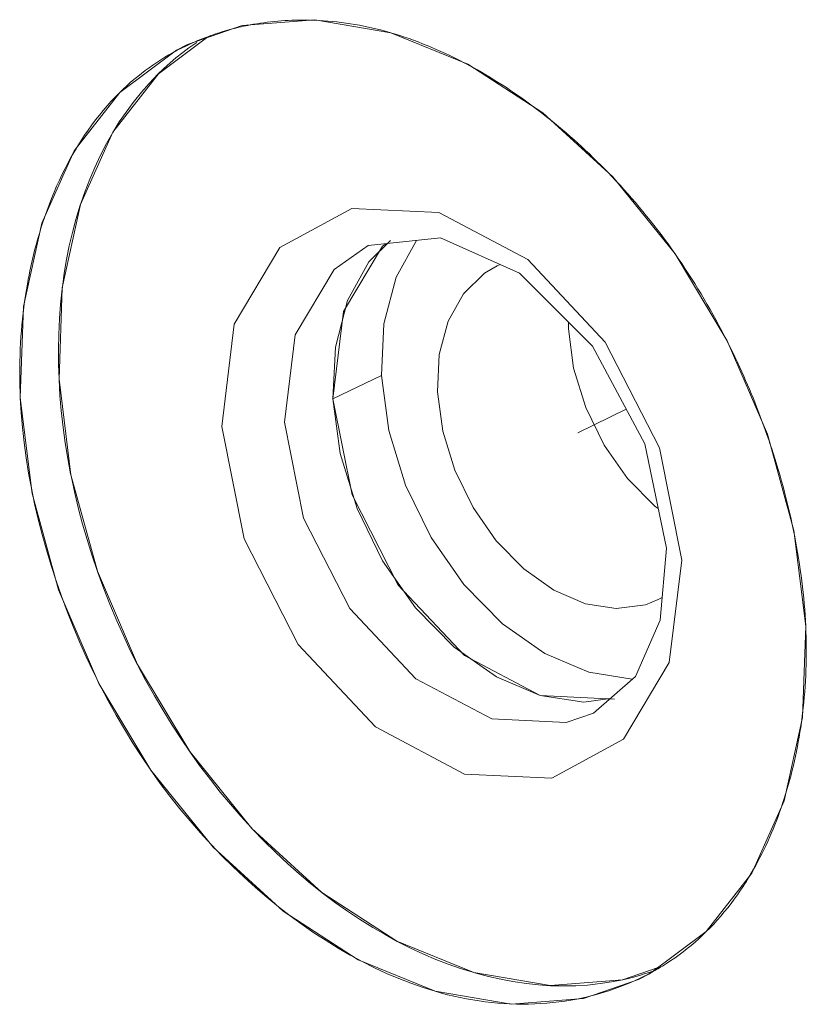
# Model space of a CAD drawing. Header units: millimetres. Extents: x 3925 to 5043, y -86 to 778.
# Tile 85 of 256: x 4538.07 to 4539.4, y 122.69 to 124.35. Entities that reach past the tile are written whole.
import ezdxf

# ---------------------------------------------------------------- set-up
doc = ezdxf.new("R2010")
doc.units = ezdxf.units.MM
doc.header["$LTSCALE"] = 46.255
for name, color, linetype in [('11_190F4G00BDXF_CONTINUOUS_LINE', 7, 'CONTINUOUS'), ('H30-IO-SHIELDXF_CONTINUOUS_LINE', 7, 'CONTINUOUS'), ('H30K-IO-LABEDXF_CONTINUOUS_LINE', 7, 'CONTINUOUS'), ('H30K-REAR-CODXF_CONTINUOUS_LINE', 7, 'CONTINUOUS'), ('LABEL-IO-H30DXF_CONTINUOUS_LINE', 7, 'CONTINUOUS')]:
    doc.layers.add(name, color=color, linetype=linetype)

msp = doc.modelspace()

# ---------------------------------------------------------------- linework, layer by layer
at = {"layer": '11_190F4G00BDXF_CONTINUOUS_LINE', "color": 7, "linetype": 'Continuous', "lineweight": 0}
for p, q in [((4538.8802, 123.9412), (4538.8752, 123.9392)), ((4538.995, 123.8326), (4538.9955, 123.8438)), ((4539.0925, 123.6971), (4539.0108, 123.6577)), ((4539.1465, 123.3762), (4539.1529, 123.38))]:
    msp.add_line(p, q, dxfattribs=at)
for points in [[(4538.8752, 123.9392), (4538.8536, 123.9265), (4538.8183, 123.892), (4538.7924, 123.8454), (4538.7776, 123.7892), (4538.7745, 123.7264)], [(4539.0949, 123.5805), (4539.0554, 123.6367), (4539.0244, 123.6999), (4539.0039, 123.7664), (4538.995, 123.8326)], [(4538.7745, 123.7264), (4538.7834, 123.6605), (4538.8037, 123.5944), (4538.8344, 123.5316), (4538.8735, 123.4754), (4538.9199, 123.4279), (4538.9708, 123.3919), (4539.0237, 123.3693), (4539.0758, 123.3611), (4539.1248, 123.3677), (4539.1465, 123.3762)], [(4539.1463, 123.5297), (4539.1413, 123.5333), (4539.0949, 123.5805)]]:
    msp.add_lwpolyline(points, dxfattribs=at)
at = {"layer": 'H30-IO-SHIELDXF_CONTINUOUS_LINE', "color": 7, "linetype": 'Continuous', "lineweight": 0}
for p, q in [((4538.6231, 123.8803), (4538.6026, 123.8021)), ((4538.6842, 123.8414), (4538.68, 123.7539)), ((4538.6026, 123.8021), (4538.5984, 123.7146)), ((4538.68, 123.7539), (4538.5984, 123.7146)), ((4538.5984, 123.7146), (4538.6108, 123.6223)), ((4538.9553, 123.2853), (4539.0294, 123.2537)), ((4538.9478, 123.2144), (4539.0209, 123.2031)), ((4539.0209, 123.2031), (4539.0655, 123.2093))]:
    msp.add_line(p, q, dxfattribs=at)
for points in [[(4538.6954, 123.9814), (4538.659, 123.9455), (4538.6231, 123.8803)], [(4538.739, 123.9819), (4538.7047, 123.9197), (4538.6842, 123.8414)], [(4538.68, 123.7539), (4538.6925, 123.6616), (4538.7209, 123.5691), (4538.7638, 123.481), (4538.8191, 123.4018), (4538.8841, 123.3355), (4538.9553, 123.2853)], [(4538.6108, 123.6223), (4538.6392, 123.5298), (4538.6822, 123.4417)], [(4538.6822, 123.4417), (4538.7375, 123.3625), (4538.8024, 123.2961)], [(4538.8024, 123.2961), (4538.8737, 123.2459), (4538.9478, 123.2144)], [(4539.0294, 123.2537), (4539.1026, 123.2424), (4539.1038, 123.2426)]]:
    msp.add_lwpolyline(points, dxfattribs=at)
at = {"layer": 'H30K-IO-LABEDXF_CONTINUOUS_LINE', "color": 7, "linetype": 'Continuous', "lineweight": 0}
for p, q in [((4538.559, 124.3533), (4538.5751, 124.3527)), ((4538.8186, 124.2818), (4538.8347, 124.2731)), ((4538.9387, 124.2055), (4538.9453, 124.2005)), ((4538.9453, 124.2005), (4538.9519, 124.1954)), ((4538.9519, 124.1954), (4538.9584, 124.1903)), ((4538.9584, 124.1903), (4538.965, 124.1851)), ((4539.0621, 124.0961), (4539.0755, 124.0819)), ((4539.2582, 123.8203), (4539.267, 123.8029)), ((4539.267, 123.8029), (4539.2713, 123.7942)), ((4539.2713, 123.7942), (4539.2755, 123.7854)), ((4539.2755, 123.7854), (4539.2797, 123.7766)), ((4539.2797, 123.7766), (4539.2838, 123.7678)), ((4539.3234, 123.6716), (4539.3267, 123.6624)), ((4539.3267, 123.6624), (4539.3299, 123.6532)), ((4539.3721, 123.503), (4539.3759, 123.4848)), ((4539.3897, 123.1849), (4539.3876, 123.1692)), ((4539.3071, 122.9218), (4539.3007, 122.9109))]:
    msp.add_line(p, q, dxfattribs=at)
for points in [[(4538.429, 124.3384), (4538.4327, 124.3393), (4538.4365, 124.3403), (4538.4402, 124.3412), (4538.444, 124.342), (4538.4477, 124.3428), (4538.4515, 124.3436), (4538.4553, 124.3444), (4538.459, 124.3451)], [(4538.459, 124.3451), (4538.4648, 124.3462), (4538.4705, 124.3472), (4538.4763, 124.3481), (4538.4821, 124.3489), (4538.4879, 124.3497), (4538.4938, 124.3504), (4538.4996, 124.351), (4538.5055, 124.3516), (4538.5114, 124.352), (4538.5173, 124.3524), (4538.5232, 124.3528), (4538.5291, 124.353), (4538.5351, 124.3532)], [(4538.5351, 124.3532), (4538.5385, 124.3533), (4538.5419, 124.3534), (4538.5453, 124.3534), (4538.5487, 124.3534), (4538.5521, 124.3534), (4538.5555, 124.3533), (4538.559, 124.3533)], [(4538.5751, 124.3527), (4538.5826, 124.3522), (4538.5901, 124.3516), (4538.5977, 124.3509), (4538.6052, 124.3501), (4538.6127, 124.3492), (4538.6203, 124.3482), (4538.6279, 124.3471), (4538.6354, 124.3458), (4538.643, 124.3445), (4538.6506, 124.343), (4538.6582, 124.3414), (4538.6658, 124.3397), (4538.6734, 124.3379), (4538.681, 124.336), (4538.6885, 124.3339), (4538.6961, 124.3318)], [(4538.3888, 124.3258), (4538.3928, 124.3272), (4538.3967, 124.3286), (4538.4007, 124.33), (4538.4047, 124.3313), (4538.4087, 124.3326), (4538.4128, 124.3338), (4538.4168, 124.335), (4538.4209, 124.3362), (4538.4249, 124.3373), (4538.429, 124.3384)], [(4538.6961, 124.3318), (4538.7037, 124.3295), (4538.7113, 124.3271), (4538.7189, 124.3246), (4538.7266, 124.322), (4538.7342, 124.3193), (4538.7419, 124.3164), (4538.7495, 124.3135), (4538.7572, 124.3104), (4538.7649, 124.3072), (4538.7725, 124.3039), (4538.7802, 124.3005), (4538.7879, 124.297), (4538.7956, 124.2934), (4538.8032, 124.2896), (4538.8109, 124.2858), (4538.8186, 124.2818)], [(4538.2392, 124.2312), (4538.2451, 124.2369), (4538.251, 124.2424), (4538.2571, 124.2479), (4538.2632, 124.2531), (4538.2695, 124.2583), (4538.2758, 124.2633), (4538.2822, 124.2682), (4538.2887, 124.2729), (4538.2952, 124.2775), (4538.3018, 124.282), (4538.3086, 124.2863), (4538.3153, 124.2905), (4538.3222, 124.2946), (4538.3291, 124.2985), (4538.3361, 124.3023), (4538.3432, 124.306), (4538.3504, 124.3095), (4538.3576, 124.3129), (4538.3648, 124.3162)], [(4538.3648, 124.3162), (4538.3678, 124.3174), (4538.3708, 124.3187), (4538.3737, 124.3199), (4538.3767, 124.3212), (4538.3797, 124.3223), (4538.3827, 124.3235), (4538.3858, 124.3247), (4538.3888, 124.3258)], [(4538.8347, 124.2731), (4538.8418, 124.2692), (4538.8488, 124.2652), (4538.8558, 124.2611), (4538.8627, 124.2569), (4538.8697, 124.2527), (4538.8767, 124.2483), (4538.8836, 124.2439), (4538.8906, 124.2394), (4538.8975, 124.2348), (4538.9044, 124.2301), (4538.9113, 124.2253), (4538.9182, 124.2205), (4538.925, 124.2156), (4538.9319, 124.2106), (4538.9387, 124.2055)], [(4538.1087, 124.0094), (4538.1124, 124.0203), (4538.1162, 124.0312), (4538.1202, 124.0419), (4538.1243, 124.0524), (4538.1286, 124.0629), (4538.133, 124.0732), (4538.1376, 124.0833), (4538.1424, 124.0934), (4538.1473, 124.1032), (4538.1524, 124.113), (4538.1576, 124.1225), (4538.163, 124.1319), (4538.1685, 124.1412), (4538.1742, 124.1503), (4538.18, 124.1592), (4538.186, 124.1679), (4538.1921, 124.1765), (4538.1984, 124.1849), (4538.2049, 124.1931), (4538.2114, 124.2011), (4538.2182, 124.2089), (4538.225, 124.2166), (4538.232, 124.224), (4538.2392, 124.2312)], [(4538.965, 124.1851), (4538.9716, 124.1796), (4538.9783, 124.1741), (4538.9849, 124.1685), (4538.9915, 124.1629), (4538.9981, 124.1572), (4539.0046, 124.1514), (4539.0111, 124.1455), (4539.0176, 124.1396), (4539.0241, 124.1336), (4539.0305, 124.1275), (4539.0369, 124.1213), (4539.0432, 124.1151), (4539.0496, 124.1088), (4539.0559, 124.1025), (4539.0621, 124.0961)], [(4539.0755, 124.0819), (4539.0821, 124.0748), (4539.0886, 124.0676), (4539.0951, 124.0603), (4539.1016, 124.053), (4539.1079, 124.0456), (4539.1143, 124.0381), (4539.1206, 124.0306), (4539.1268, 124.0229), (4539.1329, 124.0152), (4539.1391, 124.0075), (4539.1451, 123.9997), (4539.1511, 123.9918), (4539.1571, 123.9838), (4539.1629, 123.9758), (4539.1688, 123.9677), (4539.1745, 123.9595)], [(4538.0837, 123.9083), (4538.0851, 123.9158), (4538.0865, 123.9232), (4538.088, 123.9306), (4538.0895, 123.938), (4538.0912, 123.9453), (4538.0929, 123.9526), (4538.0946, 123.9598), (4538.0964, 123.967), (4538.0983, 123.9742), (4538.1003, 123.9813), (4538.1023, 123.9884), (4538.1044, 123.9954), (4538.1065, 124.0024), (4538.1087, 124.0094)], [(4539.1745, 123.9595), (4539.1802, 123.9513), (4539.1859, 123.9429), (4539.1915, 123.9345), (4539.1971, 123.926), (4539.2025, 123.9175), (4539.2079, 123.9089), (4539.2133, 123.9003), (4539.2186, 123.8916), (4539.2238, 123.8828), (4539.2289, 123.874), (4539.234, 123.8652), (4539.239, 123.8563), (4539.2439, 123.8474), (4539.2487, 123.8384), (4539.2535, 123.8294), (4539.2582, 123.8203)], [(4538.0717, 123.7163), (4538.0713, 123.7267), (4538.071, 123.7371), (4538.0708, 123.7474), (4538.0708, 123.7578), (4538.0708, 123.7681), (4538.071, 123.7783), (4538.0713, 123.7886), (4538.0717, 123.7988), (4538.0722, 123.809), (4538.0728, 123.8191), (4538.0736, 123.8292), (4538.0745, 123.8392), (4538.0754, 123.8492), (4538.0765, 123.8592), (4538.0777, 123.8691), (4538.0791, 123.879), (4538.0805, 123.8888), (4538.082, 123.8986), (4538.0837, 123.9083)], [(4539.2838, 123.7678), (4539.2871, 123.7605), (4539.2904, 123.7531), (4539.2936, 123.7458), (4539.2968, 123.7384), (4539.2999, 123.7311), (4539.303, 123.7237), (4539.3061, 123.7163), (4539.3091, 123.7089), (4539.312, 123.7014), (4539.3149, 123.694), (4539.3178, 123.6865), (4539.3206, 123.679), (4539.3234, 123.6716)], [(4538.7705, 122.7159), (4538.7502, 122.7222), (4538.7298, 122.7294), (4538.7094, 122.7373), (4538.6889, 122.7461), (4538.6684, 122.7556), (4538.6479, 122.766), (4538.6275, 122.777), (4538.6071, 122.7889), (4538.5868, 122.8014), (4538.5665, 122.8147), (4538.5465, 122.8286), (4538.5265, 122.8432), (4538.5068, 122.8585), (4538.4872, 122.8745), (4538.4679, 122.8911), (4538.4488, 122.9083), (4538.43, 122.9261), (4538.4114, 122.9445), (4538.3932, 122.9635), (4538.3753, 122.983), (4538.3578, 123.0031), (4538.3407, 123.0237), (4538.3239, 123.0449), (4538.3076, 123.0665), (4538.2918, 123.0886), (4538.2764, 123.1112), (4538.2615, 123.1342), (4538.2471, 123.1577), (4538.2332, 123.1815), (4538.2198, 123.2056), (4538.207, 123.2301), (4538.1946, 123.2549), (4538.1828, 123.2799), (4538.1716, 123.3052), (4538.1608, 123.3307), (4538.1507, 123.3563), (4538.1411, 123.3821), (4538.1321, 123.408), (4538.1237, 123.4339), (4538.1158, 123.4599), (4538.1086, 123.486), (4538.1019, 123.512), (4538.0959, 123.538), (4538.0905, 123.5639), (4538.0858, 123.5897), (4538.0816, 123.6154), (4538.0782, 123.641), (4538.0754, 123.6663), (4538.0732, 123.6914), (4538.0717, 123.7163)], [(4539.3299, 123.6532), (4539.3331, 123.644), (4539.3346, 123.6394)], [(4539.3346, 123.6394), (4539.3377, 123.6303), (4539.3406, 123.6213), (4539.3435, 123.6122), (4539.3463, 123.6031), (4539.349, 123.594), (4539.3516, 123.5849), (4539.3542, 123.5758), (4539.3567, 123.5667), (4539.3591, 123.5576), (4539.3615, 123.5485), (4539.3638, 123.5394), (4539.366, 123.5303), (4539.3681, 123.5212), (4539.3702, 123.5121), (4539.3721, 123.503)], [(4539.3759, 123.4848), (4539.3778, 123.4751), (4539.3796, 123.4653), (4539.3813, 123.4556), (4539.3829, 123.4459), (4539.3844, 123.4362), (4539.3858, 123.4265), (4539.3871, 123.4169), (4539.3884, 123.4073), (4539.3895, 123.3977), (4539.3906, 123.3881), (4539.3915, 123.3786), (4539.3924, 123.3691), (4539.3932, 123.3596), (4539.3938, 123.3502), (4539.3944, 123.3408), (4539.3949, 123.3314)], [(4539.3949, 123.3314), (4539.3953, 123.3221), (4539.3956, 123.3128), (4539.3957, 123.3035), (4539.3958, 123.2942), (4539.3958, 123.2849), (4539.3957, 123.2757), (4539.3956, 123.2665), (4539.3953, 123.2573), (4539.3949, 123.2481), (4539.3944, 123.239), (4539.3939, 123.2299), (4539.3932, 123.2208), (4539.3925, 123.2118), (4539.3916, 123.2028), (4539.3907, 123.1938), (4539.3897, 123.1849)], [(4539.3876, 123.1692), (4539.3864, 123.1609), (4539.3852, 123.1527), (4539.3838, 123.1446), (4539.3824, 123.1364), (4539.3809, 123.1284), (4539.3793, 123.1203), (4539.3776, 123.1123), (4539.3759, 123.1044), (4539.3741, 123.0965), (4539.3722, 123.0886), (4539.3702, 123.0808), (4539.3682, 123.073), (4539.366, 123.0653), (4539.3638, 123.0577), (4539.3616, 123.05)], [(4539.3616, 123.05), (4539.3605, 123.0465), (4539.3593, 123.0429), (4539.3582, 123.0393), (4539.3571, 123.0358), (4539.3559, 123.0323), (4539.3547, 123.0287), (4539.3535, 123.0252)], [(4539.3535, 123.0252), (4539.3509, 123.0179), (4539.3483, 123.0106), (4539.3455, 123.0034), (4539.3427, 122.9963), (4539.3398, 122.9892), (4539.3369, 122.9821), (4539.3339, 122.9752), (4539.3308, 122.9683), (4539.3276, 122.9614), (4539.3244, 122.9546), (4539.3211, 122.9479), (4539.3177, 122.9413), (4539.3142, 122.9347), (4539.3107, 122.9282), (4539.3071, 122.9218)], [(4539.3007, 122.9109), (4539.2993, 122.9084), (4539.2978, 122.9061), (4539.2964, 122.9037), (4539.2949, 122.9013), (4539.2934, 122.8989), (4539.2919, 122.8966), (4539.2904, 122.8943)], [(4539.2904, 122.8943), (4539.2852, 122.8865), (4539.28, 122.8788), (4539.2746, 122.8713), (4539.2691, 122.864), (4539.2635, 122.8567), (4539.2577, 122.8497), (4539.2519, 122.8427), (4539.2459, 122.8359), (4539.2399, 122.8293), (4539.2337, 122.8228), (4539.2274, 122.8165), (4539.2212, 122.8105), (4539.2148, 122.8046), (4539.2084, 122.7989), (4539.2018, 122.7933), (4539.1952, 122.7879), (4539.1885, 122.7826), (4539.1816, 122.7775), (4539.1747, 122.7725), (4539.1677, 122.7677), (4539.1606, 122.763), (4539.1534, 122.7585)], [(4539.1534, 122.7585), (4539.1509, 122.757), (4539.1484, 122.7555), (4539.1459, 122.754), (4539.1434, 122.7525), (4539.1409, 122.7511), (4539.1383, 122.7497), (4539.1358, 122.7482)], [(4539.1358, 122.7482), (4539.1288, 122.7445), (4539.1217, 122.7409), (4539.1146, 122.7374), (4539.1075, 122.7341), (4539.1002, 122.7309), (4539.0929, 122.7278), (4539.0856, 122.7249), (4539.0782, 122.7221), (4539.0707, 122.7194), (4539.0632, 122.7168), (4539.0556, 122.7144), (4539.048, 122.7122), (4539.0403, 122.71), (4539.0326, 122.708), (4539.0248, 122.7062), (4539.017, 122.7045), (4539.0092, 122.7029)], [(4539.0092, 122.7029), (4538.9992, 122.7011), (4538.9892, 122.6995), (4538.9792, 122.6981), (4538.9691, 122.6969), (4538.9589, 122.696), (4538.9487, 122.6952), (4538.9384, 122.6947), (4538.9281, 122.6944), (4538.9178, 122.6943), (4538.9074, 122.6944), (4538.897, 122.6948), (4538.8865, 122.6953), (4538.876, 122.6961), (4538.8655, 122.6971), (4538.855, 122.6983), (4538.8445, 122.6998), (4538.8339, 122.7014), (4538.8234, 122.7033), (4538.8128, 122.7054), (4538.8022, 122.7077), (4538.7916, 122.7102), (4538.7811, 122.7129), (4538.7705, 122.7159)]]:
    msp.add_lwpolyline(points, dxfattribs=at)
at = {"layer": 'H30K-REAR-CODXF_CONTINUOUS_LINE', "color": 7, "linetype": 'Continuous', "lineweight": 0}
for p, q in [((4538.7769, 124.0286), (4538.9269, 123.9494)), ((4538.7798, 123.9863), (4538.6576, 123.9732)), ((4538.9125, 123.9266), (4538.7798, 123.9863)), ((4538.6005, 123.9327), (4538.6576, 123.9732)), ((4538.9269, 123.9494), (4539.0573, 123.8101)), ((4538.5348, 123.8225), (4538.6005, 123.9327)), ((4539.0355, 123.8038), (4538.9125, 123.9266)), ((4538.6165, 123.8618), (4538.5984, 123.7146)), ((4538.5168, 123.6752), (4538.5348, 123.8225)), ((4539.1238, 123.6386), (4539.0355, 123.8038)), ((4539.0573, 123.8101), (4539.1483, 123.6321)), ((4538.5984, 123.7146), (4538.6307, 123.5527)), ((4538.4488, 123.4787), (4538.4111, 123.6681)), ((4538.5491, 123.5133), (4538.5168, 123.6752)), ((4539.1601, 123.4629), (4539.1238, 123.6386)), ((4539.1483, 123.6321), (4539.1861, 123.4427)), ((4538.6307, 123.5527), (4538.7084, 123.4007)), ((4539.1496, 123.3417), (4539.1601, 123.4629)), ((4539.1861, 123.4427), (4539.1649, 123.2703)), ((4538.7084, 123.4007), (4538.8198, 123.282)), ((4538.8198, 123.282), (4538.9478, 123.2144)), ((4539.1649, 123.2703), (4539.088, 123.1411)), ((4538.9478, 123.2144), (4539.073, 123.2083)), ((4539.0375, 123.1849), (4538.9913, 123.169)), ((4538.9913, 123.169), (4538.8661, 123.1751)), ((4539.088, 123.1411), (4538.9669, 123.0751)), ((4538.9669, 123.0751), (4538.8202, 123.0822))]:
    msp.add_line(p, q, dxfattribs=at)
for points in [[(4538.4111, 123.6681), (4538.4322, 123.8406), (4538.5092, 123.9698), (4538.6302, 124.0358), (4538.7769, 124.0286)], [(4538.6884, 123.9765), (4538.6821, 123.972), (4538.6165, 123.8618)], [(4538.8661, 123.1751), (4538.7381, 123.2426), (4538.6268, 123.3614), (4538.5491, 123.5133)], [(4538.8202, 123.0822), (4538.6703, 123.1615), (4538.5398, 123.3007), (4538.4488, 123.4787)], [(4539.0375, 123.1849), (4539.1081, 123.2464), (4539.1496, 123.3417)]]:
    msp.add_lwpolyline(points, dxfattribs=at)
at = {"layer": 'LABEL-IO-H30DXF_CONTINUOUS_LINE', "color": 7, "linetype": 'Continuous', "lineweight": 0}
for p, q in [((4538.3045, 124.2628), (4538.3856, 124.3233)), ((4538.1727, 124.0411), (4538.1736, 124.0439)), ((4538.1423, 123.9002), (4538.1426, 123.9031)), ((4538.1573, 123.5851), (4538.1566, 123.5883)), ((4538.2022, 123.4222), (4538.201, 123.4256)), ((4538.4632, 122.9892), (4538.4607, 122.9918)), ((4539.1462, 122.7561), (4539.0861, 122.7353)), ((4538.8372, 122.7471), (4538.8343, 122.7479))]:
    msp.add_line(p, q, dxfattribs=at)
for points in [[(4538.3534, 124.3122), (4538.4457, 124.344), (4538.5677, 124.3539), (4538.6961, 124.3319), (4538.8259, 124.2788), (4538.9521, 124.1968), (4539.0699, 124.0888), (4539.1748, 123.9592), (4539.2627, 123.8128), (4539.3303, 123.6554)], [(4538.1078, 124.0109), (4538.1625, 124.1328), (4538.2392, 124.2313), (4538.3348, 124.3026), (4538.3534, 124.3122)], [(4538.3036, 124.262), (4538.313, 124.271), (4538.3241, 124.2811), (4538.3339, 124.2894), (4538.3456, 124.2986), (4538.3558, 124.3062), (4538.369, 124.3153)], [(4538.137, 123.7479), (4538.1424, 123.9018), (4538.1731, 124.0424), (4538.2278, 124.1643), (4538.3045, 124.2628)], [(4538.2277, 124.164), (4538.2385, 124.1815), (4538.2499, 124.1983), (4538.2619, 124.2145), (4538.2758, 124.2318), (4538.2888, 124.2466), (4538.3036, 124.262)], [(4538.1736, 124.0439), (4538.1808, 124.0647), (4538.1887, 124.0851), (4538.1971, 124.1049), (4538.2061, 124.1242), (4538.2169, 124.145), (4538.2277, 124.164)], [(4538.1426, 123.9031), (4538.1459, 123.9266), (4538.1498, 123.9498), (4538.1543, 123.9726), (4538.1595, 123.9949), (4538.1654, 124.0168), (4538.1727, 124.0411)], [(4538.0717, 123.7164), (4538.0771, 123.8703), (4538.1078, 124.0109)], [(4538.137, 123.7479), (4538.1361, 123.7731), (4538.136, 123.7982), (4538.1364, 123.823), (4538.1377, 123.8503), (4538.1396, 123.8746), (4538.1423, 123.9002)], [(4538.2016, 123.424), (4538.157, 123.5865), (4538.137, 123.7479)], [(4538.1566, 123.5883), (4538.1518, 123.6143), (4538.1476, 123.6403), (4538.144, 123.6662), (4538.1408, 123.6949), (4538.1386, 123.7205), (4538.137, 123.7479)], [(4539.1131, 122.7357), (4539.0208, 122.7039), (4538.8988, 122.694), (4538.7704, 122.716), (4538.6407, 122.7691), (4538.5144, 122.8511), (4538.3966, 122.9591), (4538.2917, 123.0887), (4538.2038, 123.2351), (4538.1363, 123.3925), (4538.0916, 123.5551), (4538.0717, 123.7164)], [(4539.3303, 123.6554), (4539.3749, 123.4928), (4539.3948, 123.3315)], [(4538.201, 123.4256), (4538.1923, 123.4515), (4538.1842, 123.4774), (4538.1767, 123.5034), (4538.1698, 123.5295), (4538.1636, 123.5556), (4538.1573, 123.5851)], [(4539.0861, 122.7353), (4538.9641, 122.7255), (4538.8358, 122.7475), (4538.706, 122.8005), (4538.5797, 122.8826), (4538.4619, 122.9905), (4538.3571, 123.1202), (4538.2691, 123.2666), (4538.2016, 123.424)], [(4538.2694, 123.2661), (4538.2571, 123.2906), (4538.2454, 123.3155), (4538.2342, 123.3406), (4538.2224, 123.3687), (4538.2124, 123.3942), (4538.2022, 123.4222)], [(4539.3948, 123.3315), (4539.3894, 123.1776), (4539.3587, 123.037), (4539.304, 122.9151), (4539.2274, 122.8166)], [(4538.3578, 123.1191), (4538.3425, 123.1415), (4538.3276, 123.1644), (4538.3116, 123.1902), (4538.2978, 123.2138), (4538.2829, 123.2404), (4538.2694, 123.2661)], [(4538.4607, 122.9918), (4538.443, 123.0113), (4538.4256, 123.0313), (4538.4086, 123.0518), (4538.3919, 123.0728), (4538.3739, 123.0966), (4538.3578, 123.1191)], [(4538.5805, 122.8821), (4538.5609, 122.8977), (4538.5416, 122.9139), (4538.5226, 122.9308), (4538.5017, 122.9503), (4538.4832, 122.9684), (4538.4632, 122.9892)], [(4538.7068, 122.8001), (4538.6862, 122.8114), (4538.6657, 122.8233), (4538.6432, 122.8374), (4538.623, 122.8509), (4538.603, 122.8651), (4538.5805, 122.8821)], [(4539.2274, 122.8166), (4539.1317, 122.7453), (4539.1131, 122.7357)], [(4538.8343, 122.7479), (4538.8135, 122.7544), (4538.7927, 122.7617), (4538.7719, 122.7698), (4538.7511, 122.7786), (4538.728, 122.7893), (4538.7068, 122.8001)], [(4538.9651, 122.7254), (4538.9449, 122.7268), (4538.9245, 122.7289), (4538.9017, 122.7323), (4538.8811, 122.7362), (4538.8604, 122.7409), (4538.8372, 122.7471)], [(4539.0867, 122.7355), (4539.0678, 122.7317), (4539.0487, 122.7288), (4539.0271, 122.7265), (4539.0074, 122.7253), (4538.9876, 122.7249), (4538.9651, 122.7254)], [(4539.1389, 122.7506), (4539.1309, 122.7478), (4539.1229, 122.7452), (4539.1148, 122.7427), (4539.1046, 122.7398), (4539.0964, 122.7377), (4539.0867, 122.7355)]]:
    msp.add_lwpolyline(points, dxfattribs=at)

doc.saveas('drawing.dxf')
